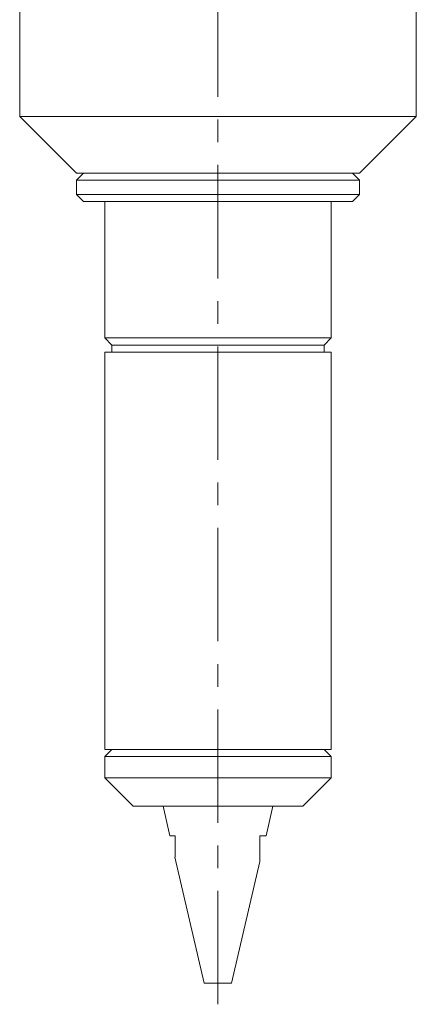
# Model space of a CAD drawing. Header units: inches. Extents: x 1.9 to 18.8, y 1.1 to 16.1.
# Tile 1 of 34: x 3.9 to 5.7, y 4.9 to 9.2. Entities that reach past the tile are written whole.
import ezdxf

# ---------------------------------------------------------------- set-up
doc = ezdxf.new("R2010")
doc.units = ezdxf.units.IN
doc.header["$MEASUREMENT"] = 0
doc.linetypes.add('CENTERX2', pattern=[0.8, 0.5, -0.1, 0.1, -0.1])
doc.layers.add('SLD-0', color=7, linetype='Continuous')

msp = doc.modelspace()

# ---------------------------------------------------------------- linework, layer by layer
at = {"color": 7, "linetype": 'Continuous', "lineweight": 15}
for p, q in [((3.9257, 10.8024), (3.9257, 8.8024)), ((5.6757, 8.8024), (5.6757, 9.518)), ((3.9257, 8.8024), (4.1757, 8.5524)), ((5.4194, 8.8024), (3.9257, 8.8024)), ((5.6757, 8.8024), (5.4194, 8.8024)), ((5.4257, 8.5524), (5.6757, 8.8024)), ((4.207, 8.5524), (4.1757, 8.5212)), ((5.2427, 8.5524), (4.1757, 8.5524)), ((5.4257, 8.5524), (5.2427, 8.5524)), ((5.4257, 8.5212), (5.3945, 8.5524)), ((4.1757, 8.5212), (4.1757, 8.4587)), ((4.1757, 8.5212), (5.4257, 8.5212)), ((5.4257, 8.4587), (5.4257, 8.5212)), ((4.1757, 8.4587), (4.207, 8.4274)), ((4.1757, 8.4587), (5.4257, 8.4587)), ((4.207, 8.4274), (5.3945, 8.4274)), ((4.3007, 8.4274), (4.3007, 7.8259)), ((5.3007, 7.8259), (5.3007, 8.4274)), ((5.3945, 8.4274), (5.4257, 8.4587)), ((4.3007, 7.8259), (4.332, 7.7947)), ((5.3007, 7.8259), (4.3007, 7.8259)), ((5.2695, 7.7947), (5.3007, 7.8259)), ((4.332, 7.7947), (4.332, 7.7634)), ((5.2695, 7.7947), (4.332, 7.7947)), ((5.2695, 7.7634), (5.2695, 7.7947)), ((4.3007, 7.7634), (4.3007, 6.0124)), ((5.3007, 7.7634), (4.3007, 7.7634)), ((5.3007, 6.0124), (5.3007, 7.7634)), ((4.332, 6.0124), (4.3007, 5.9812)), ((5.3007, 6.0124), (4.3007, 6.0124)), ((5.3007, 5.9812), (5.2695, 6.0124)), ((4.3007, 5.9812), (4.3007, 5.8874)), ((4.8007, 5.9812), (4.3007, 5.9812)), ((5.3007, 5.9812), (4.8007, 5.9812)), ((5.3007, 5.8874), (5.3007, 5.9812)), ((4.3007, 5.8874), (4.4257, 5.7624)), ((5.3007, 5.8874), (4.3007, 5.8874)), ((5.1757, 5.7624), (5.3007, 5.8874)), ((5.1757, 5.7624), (4.4257, 5.7624)), ((4.5582, 5.7624), (4.5888, 5.6314)), ((5.0126, 5.6314), (5.0432, 5.7624)), ((4.5888, 5.6314), (4.611, 5.6314)), ((4.986, 5.6314), (5.0126, 5.6314)), ((4.6109, 5.537), (4.7404, 4.9824)), ((4.861, 4.9824), (4.986, 5.5176)), ((4.7404, 4.9824), (4.861, 4.9824))]:
    msp.add_line(p, q, dxfattribs=at)
for points, knots in [([(4.611, 5.6314), (4.611, 5.6275), (4.611, 5.6197), (4.611, 5.6089), (4.611, 5.6004), (4.611, 5.5942), (4.611, 5.5857), (4.611, 5.5766), (4.611, 5.5673), (4.611, 5.5611), (4.611, 5.5557), (4.611, 5.5498), (4.611, 5.545), (4.611, 5.5409), (4.611, 5.5384), (4.611, 5.5366), (4.611, 5.5369), (4.611, 5.537)], [0, 0, 0, 0, 0.0949142, 0.189887, 0.2691768, 0.3088432, 0.3484723, 0.4883744, 0.5486989, 0.6090297, 0.6706019, 0.7147823, 0.8041029, 0.8494852, 0.9037661, 0.9592353, 1, 1, 1, 1]), ([(4.986, 5.5177), (4.986, 5.5176), (4.986, 5.5176), (4.986, 5.5183), (4.986, 5.5194), (4.986, 5.5211), (4.986, 5.5237), (4.986, 5.5277), (4.986, 5.5332), (4.986, 5.5399), (4.986, 5.5486), (4.986, 5.5612), (4.986, 5.5774), (4.986, 5.5915), (4.986, 5.6048), (4.986, 5.6171), (4.986, 5.6267), (4.986, 5.6314)], [0, 0, 0, 0, 0.028192, 0.054249, 0.077057, 0.123265, 0.146666, 0.187763, 0.271357, 0.313748, 0.373476, 0.493824, 0.615885, 0.739196, 0.800943, 0.900441, 1, 1, 1, 1])]:
    msp.add_open_spline(points, degree=3, knots=knots, dxfattribs=at)
at = {"layer": 'SLD-0', "color": 7, "linetype": 'CENTERX2', "lineweight": 0}
msp.add_line((4.8007, 4.8888), (4.8007, 11.7387), dxfattribs=at)

doc.saveas('drawing.dxf')
